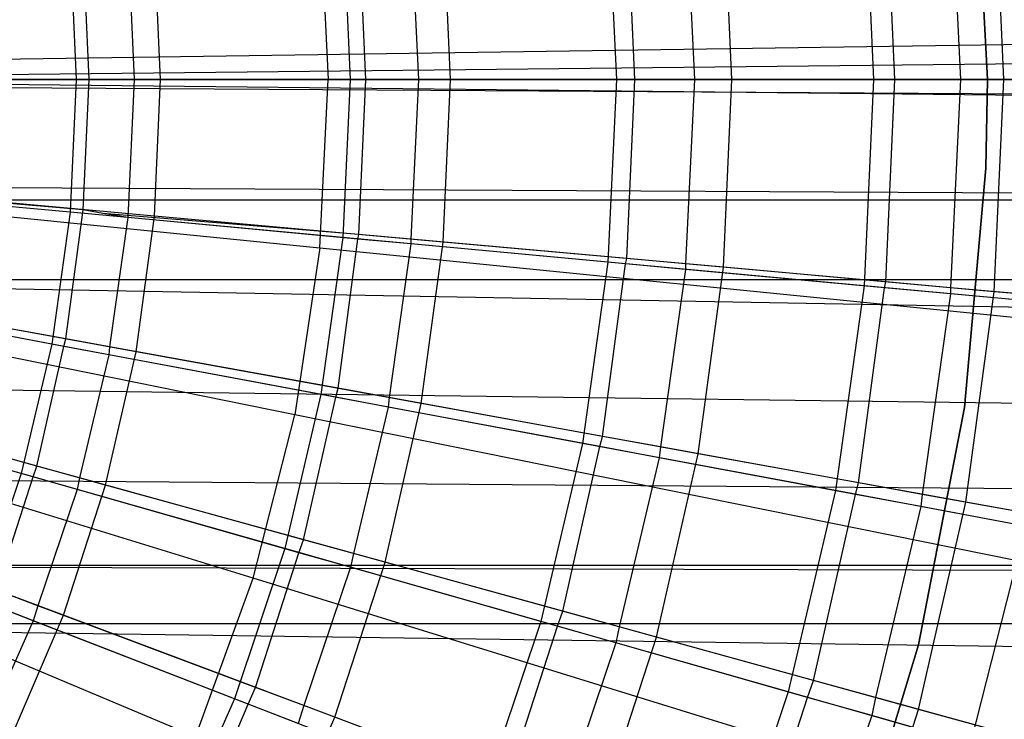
# Model space of a CAD drawing. Extents: x 0.1 to 25.1, y -5.4 to 12.3.
# Tile 71 of 107: x 13.508 to 14.136, y 0.17 to 0.616. Entities that reach past the tile are written whole.
import ezdxf

# ---------------------------------------------------------------- set-up
doc = ezdxf.new("R2010")
doc.units = 0
doc.header["$LTSCALE"] = 2.54
doc.layers.get('0').update_dxf_attribs({"color": 13, "linetype": 'CONTINUOUS'})

# ---------------------------------------------------------------- blocks, each defined once
blk = doc.blocks.new('GRUPUJ_1')
at = {"color": 0}
for p, q in [((25, 6.18084, 4.4548), (12.5, 5.99814, 4.425)), ((25, 6.18084, 4.4548), (12.5, 5.99814, 4.425)), ((13.99148, 6.1578, 6.825), (14, 5.99814, 6.825)), ((13.99148, 6.1578, 6.825), (14, 5.99814, 6.825)), ((14, 5.99814, 7.325), (13.99148, 6.1578, 7.325)), ((13.92122, 6.12983, 6.75816), (13.92731, 5.99814, 6.75816)), ((13.92122, 6.12983, 6.75816), (13.92731, 5.99814, 6.75816)), ((13.97629, 6.13099, 6.73316), (13.98271, 5.99814, 6.7327)), ((13.97629, 6.13099, 6.73316), (13.98271, 5.99814, 6.7327)), ((13.97629, 6.13099, 6.73316), (13.98271, 5.99814, 6.7327)), ((13.97629, 6.13099, 6.73316), (13.98271, 5.99814, 6.7327)), ((14.01039, 5.99814, 6.63295), (14.00431, 6.13353, 6.63295)), ((14.01039, 5.99814, 6.63295), (14.00431, 6.13353, 6.63295)), ((13.075, 5.99814, 5.575), (25, 6.12497, 5.56084)), ((13.075, 5.99814, 5.575), (25, 6.12497, 5.56084)), ((13.94087, 5.99814, 6.70828), (13.93507, 6.12729, 6.70828)), ((13.94087, 5.99814, 6.70828), (13.93507, 6.12729, 6.70828)), ((13.83695, 5.99814, 6.53938), (13.83156, 6.11798, 6.53938)), ((13.83695, 5.99814, 6.53938), (13.83156, 6.11798, 6.53938)), ((13.75784, 6.11469, 6.67025), (13.76323, 5.99814, 6.67025)), ((13.75784, 6.11469, 6.67025), (13.76323, 5.99814, 6.67025)), ((13.77497, 5.99814, 6.6203), (13.76984, 6.11242, 6.6203)), ((13.77497, 5.99814, 6.6203), (13.76984, 6.11242, 6.6203)), ((13.80731, 6.11579, 6.63969), (13.81298, 5.99814, 6.63925)), ((13.80731, 6.11579, 6.63969), (13.81298, 5.99814, 6.63925)), ((13.80731, 6.11579, 6.63969), (13.81298, 5.99814, 6.63925)), ((13.80731, 6.11579, 6.63969), (13.81298, 5.99814, 6.63925)), ((13.57414, 6.10562, 18.72709), (13.5795, 5.99814, 18.72709)), ((13.57414, 6.10562, 18.72709), (13.5795, 5.99814, 18.72709)), ((13.5888, 6.09903, 6.59311), (13.59347, 5.99814, 6.59311)), ((13.5888, 6.09903, 6.59311), (13.59347, 5.99814, 6.59311)), ((13.63218, 6.10003, 6.55763), (13.63708, 5.99814, 6.55722)), ((13.63218, 6.10003, 6.55763), (13.63708, 5.99814, 6.55722)), ((13.63218, 6.10003, 6.55763), (13.63708, 5.99814, 6.55722)), ((13.63218, 6.10003, 6.55763), (13.63708, 5.99814, 6.55722)), ((13.65742, 5.99814, 6.45726), (13.65276, 6.10189, 6.45726)), ((13.65742, 5.99814, 6.45726), (13.65276, 6.10189, 6.45726)), ((13.60344, 5.99814, 6.54313), (13.599, 6.09705, 6.54313)), ((13.60344, 5.99814, 6.54313), (13.599, 6.09705, 6.54313)), ((13.45168, 6.08632, 6.48702), (13.45575, 5.99814, 6.48702)), ((13.45168, 6.08632, 6.48702), (13.45575, 5.99814, 6.48702)), ((13.45168, 6.08632, 6.48702), (13.45575, 5.99814, 6.48702)), ((13.41481, 6.08291, 6.52714), (13.41873, 5.99814, 6.52714)), ((13.41481, 6.08291, 6.52714), (13.41873, 5.99814, 6.52714)), ((13.42697, 5.99814, 6.47714), (13.42324, 6.08123, 6.47714)), ((13.42697, 5.99814, 6.47714), (13.42324, 6.08123, 6.47714)), ((13.47256, 5.99814, 6.38702), (13.46864, 6.08532, 6.38702)), ((13.47256, 5.99814, 6.38702), (13.46864, 6.08532, 6.38702)), ((25, 5.92113, 4.43018), (12.5, 5.99814, 4.425)), ((25, 5.92113, 4.43018), (12.5, 5.99814, 4.425)), ((13.075, 5.99814, 5.575), (25, 5.8713, 5.56084)), ((13.075, 5.99814, 5.575), (25, 5.8713, 5.56084)), ((13.10443, 5.99814, 18.79448), (13.5795, 5.99814, 18.72709)), ((13.10443, 5.99814, 18.79448), (13.5795, 5.99814, 18.72709)), ((13.23973, 5.99814, 6.47267), (13.41873, 5.99814, 6.52714)), ((13.23973, 5.99814, 6.47267), (13.41873, 5.99814, 6.52714)), ((13.28314, 5.99814, 6.32902), (13.47256, 5.99814, 6.38702)), ((13.28314, 5.99814, 6.32902), (13.47256, 5.99814, 6.38702)), ((13.42697, 5.99814, 6.47714), (13.33957, 5.99814, 6.45079)), ((13.42697, 5.99814, 6.47714), (13.33957, 5.99814, 6.45079)), ((13.41873, 5.99814, 6.52714), (13.41481, 5.91337, 6.52714)), ((13.41873, 5.99814, 6.52714), (13.41481, 5.91337, 6.52714)), ((13.41873, 5.99814, 6.52714), (13.59347, 5.99814, 6.59311)), ((13.41873, 5.99814, 6.52714), (13.59347, 5.99814, 6.59311)), ((13.42324, 5.91504, 6.47714), (13.42697, 5.99814, 6.47714)), ((13.42324, 5.91504, 6.47714), (13.42697, 5.99814, 6.47714)), ((13.42324, 5.91504, 6.47714), (13.42697, 5.99814, 6.47714)), ((13.44151, 5.99814, 6.48258), (13.42697, 5.99814, 6.47714)), ((13.44151, 5.99814, 6.48258), (13.42697, 5.99814, 6.47714)), ((13.44151, 5.99814, 6.48258), (13.42697, 5.99814, 6.47714)), ((13.45575, 5.99814, 6.48702), (13.44151, 5.99814, 6.48258)), ((13.45575, 5.99814, 6.48702), (13.44151, 5.99814, 6.48258)), ((13.45575, 5.99814, 6.48702), (13.44151, 5.99814, 6.48258)), ((13.45575, 5.99814, 6.48702), (13.45168, 5.90995, 6.48702)), ((13.45575, 5.99814, 6.48702), (13.45168, 5.90995, 6.48702)), ((13.52275, 5.99814, 6.51296), (13.45575, 5.99814, 6.48702)), ((13.52275, 5.99814, 6.51296), (13.45575, 5.99814, 6.48702)), ((13.52275, 5.99814, 6.51296), (13.45575, 5.99814, 6.48702)), ((13.52275, 5.99814, 6.51296), (13.45575, 5.99814, 6.48702)), ((13.46864, 5.91096, 6.38702), (13.47256, 5.99814, 6.38702)), ((13.46864, 5.91096, 6.38702), (13.47256, 5.99814, 6.38702)), ((13.47256, 5.99814, 6.38702), (13.65742, 5.99814, 6.45726)), ((13.47256, 5.99814, 6.38702), (13.65742, 5.99814, 6.45726)), ((13.60344, 5.99814, 6.54313), (13.52275, 5.99814, 6.51296)), ((13.60344, 5.99814, 6.54313), (13.52275, 5.99814, 6.51296)), ((13.60344, 5.99814, 6.54313), (13.52275, 5.99814, 6.51296)), ((13.60344, 5.99814, 6.54313), (13.52275, 5.99814, 6.51296)), ((13.57414, 5.89065, 18.72709), (13.5795, 5.99814, 18.72709)), ((13.57414, 5.89065, 18.72709), (13.5795, 5.99814, 18.72709)), ((13.5795, 5.99814, 18.72709), (14.04964, 5.99814, 18.62143)), ((13.5795, 5.99814, 18.72709), (14.04964, 5.99814, 18.62143)), ((13.59347, 5.99814, 6.59311), (13.5888, 5.89724, 6.59311)), ((13.59347, 5.99814, 6.59311), (13.5888, 5.89724, 6.59311)), ((13.59347, 5.99814, 6.59311), (13.76323, 5.99814, 6.67025)), ((13.59347, 5.99814, 6.59311), (13.76323, 5.99814, 6.67025)), ((13.599, 5.89922, 6.54313), (13.60344, 5.99814, 6.54313)), ((13.599, 5.89922, 6.54313), (13.60344, 5.99814, 6.54313)), ((13.62043, 5.99814, 6.55077), (13.60344, 5.99814, 6.54313)), ((13.62043, 5.99814, 6.55077), (13.60344, 5.99814, 6.54313)), ((13.62043, 5.99814, 6.55077), (13.60344, 5.99814, 6.54313)), ((13.62043, 5.99814, 6.55077), (13.60344, 5.99814, 6.54313)), ((13.63708, 5.99814, 6.55722), (13.62043, 5.99814, 6.55077)), ((13.63708, 5.99814, 6.55722), (13.62043, 5.99814, 6.55077)), ((13.63708, 5.99814, 6.55722), (13.62043, 5.99814, 6.55077)), ((13.63708, 5.99814, 6.55722), (13.62043, 5.99814, 6.55077)), ((13.63708, 5.99814, 6.55722), (13.63218, 5.89625, 6.55763)), ((13.63708, 5.99814, 6.55722), (13.63218, 5.89625, 6.55763)), ((13.63708, 5.99814, 6.55722), (13.63218, 5.89625, 6.55763)), ((13.63708, 5.99814, 6.55722), (13.63218, 5.89625, 6.55763)), ((13.70056, 5.99814, 6.58683), (13.63708, 5.99814, 6.55722)), ((13.70056, 5.99814, 6.58683), (13.63708, 5.99814, 6.55722)), ((13.70056, 5.99814, 6.58683), (13.63708, 5.99814, 6.55722)), ((13.70056, 5.99814, 6.58683), (13.63708, 5.99814, 6.55722)), ((13.65276, 5.89439, 6.45726), (13.65742, 5.99814, 6.45726)), ((13.65276, 5.89439, 6.45726), (13.65742, 5.99814, 6.45726)), ((13.65742, 5.99814, 6.45726), (13.83695, 5.99814, 6.53938)), ((13.65742, 5.99814, 6.45726), (13.83695, 5.99814, 6.53938)), ((13.77497, 5.99814, 6.6203), (13.70056, 5.99814, 6.58683)), ((13.77497, 5.99814, 6.6203), (13.70056, 5.99814, 6.58683)), ((13.77497, 5.99814, 6.6203), (13.70056, 5.99814, 6.58683)), ((13.77497, 5.99814, 6.6203), (13.70056, 5.99814, 6.58683)), ((13.76323, 5.99814, 6.67025), (13.75784, 5.88158, 6.67025)), ((13.76323, 5.99814, 6.67025), (13.75784, 5.88158, 6.67025)), ((13.76323, 5.99814, 6.67025), (13.92731, 5.99814, 6.75816)), ((13.76323, 5.99814, 6.67025), (13.92731, 5.99814, 6.75816)), ((13.76984, 5.88385, 6.6203), (13.77497, 5.99814, 6.6203)), ((13.76984, 5.88385, 6.6203), (13.77497, 5.99814, 6.6203)), ((13.79413, 5.99814, 6.63046), (13.77497, 5.99814, 6.6203)), ((13.79413, 5.99814, 6.63046), (13.77497, 5.99814, 6.6203)), ((13.79413, 5.99814, 6.63046), (13.77497, 5.99814, 6.6203)), ((13.79413, 5.99814, 6.63046), (13.77497, 5.99814, 6.6203)), ((13.81298, 5.99814, 6.63925), (13.79413, 5.99814, 6.63046)), ((13.81298, 5.99814, 6.63925), (13.79413, 5.99814, 6.63046)), ((13.81298, 5.99814, 6.63925), (13.79413, 5.99814, 6.63046)), ((13.81298, 5.99814, 6.63925), (13.79413, 5.99814, 6.63046)), ((13.81298, 5.99814, 6.63925), (13.80731, 5.88049, 6.63969)), ((13.81298, 5.99814, 6.63925), (13.80731, 5.88049, 6.63969)), ((13.81298, 5.99814, 6.63925), (13.80731, 5.88049, 6.63969)), ((13.81298, 5.99814, 6.63925), (13.80731, 5.88049, 6.63969)), ((13.87248, 5.99814, 6.67201), (13.81298, 5.99814, 6.63925)), ((13.87248, 5.99814, 6.67201), (13.81298, 5.99814, 6.63925)), ((13.87248, 5.99814, 6.67201), (13.81298, 5.99814, 6.63925)), ((13.87248, 5.99814, 6.67201), (13.81298, 5.99814, 6.63925)), ((13.83156, 5.87829, 6.53938), (13.83695, 5.99814, 6.53938)), ((13.83156, 5.87829, 6.53938), (13.83695, 5.99814, 6.53938)), ((13.83695, 5.99814, 6.53938), (14.01039, 5.99814, 6.63295)), ((13.83695, 5.99814, 6.53938), (14.01039, 5.99814, 6.63295)), ((13.94087, 5.99814, 6.70828), (13.87248, 5.99814, 6.67201)), ((13.94087, 5.99814, 6.70828), (13.87248, 5.99814, 6.67201)), ((13.94087, 5.99814, 6.70828), (13.87248, 5.99814, 6.67201)), ((13.94087, 5.99814, 6.70828), (13.87248, 5.99814, 6.67201)), ((13.92731, 5.99814, 6.75816), (13.92122, 5.86644, 6.75816)), ((13.92731, 5.99814, 6.75816), (13.92122, 5.86644, 6.75816)), ((13.92731, 5.99814, 6.75816), (14.08505, 5.99814, 6.85643)), ((13.92731, 5.99814, 6.75816), (14.08505, 5.99814, 6.85643)), ((13.93507, 5.86898, 6.70828), (13.94087, 5.99814, 6.70828)), ((13.93507, 5.86898, 6.70828), (13.94087, 5.99814, 6.70828)), ((13.96195, 5.99814, 6.72127), (13.94087, 5.99814, 6.70828)), ((13.96195, 5.99814, 6.72127), (13.94087, 5.99814, 6.70828)), ((13.96195, 5.99814, 6.72127), (13.94087, 5.99814, 6.70828)), ((13.96195, 5.99814, 6.72127), (13.94087, 5.99814, 6.70828)), ((13.98271, 5.99814, 6.7327), (13.96195, 5.99814, 6.72127)), ((13.98271, 5.99814, 6.7327), (13.96195, 5.99814, 6.72127)), ((13.98271, 5.99814, 6.7327), (13.96195, 5.99814, 6.72127)), ((13.98271, 5.99814, 6.7327), (13.96195, 5.99814, 6.72127)), ((13.98271, 5.99814, 6.7327), (13.97629, 5.86528, 6.73316)), ((13.98271, 5.99814, 6.7327), (13.97629, 5.86528, 6.73316)), ((13.98271, 5.99814, 6.7327), (13.97629, 5.86528, 6.73316)), ((13.98271, 5.99814, 6.7327), (13.97629, 5.86528, 6.73316)), ((14.03786, 5.99814, 6.76805), (13.98271, 5.99814, 6.7327)), ((14.03786, 5.99814, 6.76805), (13.98271, 5.99814, 6.7327)), ((14.03786, 5.99814, 6.76805), (13.98271, 5.99814, 6.7327)), ((14.03786, 5.99814, 6.76805), (13.98271, 5.99814, 6.7327)), ((14, 5.99814, 6.825), (13.99893, 5.94151, 6.825)), ((13.99893, 5.94151, 7.325), (14, 5.99814, 7.325)), ((14, 5.99814, 6.825), (13.99893, 5.94151, 6.825)), ((14, 5.99814, 7.325), (14, 5.99814, 6.825)), ((14, 5.99814, 7.325), (14, 5.99814, 6.825)), ((14.00431, 5.86275, 6.63295), (14.01039, 5.99814, 6.63295)), ((14.00431, 5.86275, 6.63295), (14.01039, 5.99814, 6.63295)), ((14.01039, 5.99814, 6.63295), (14.17705, 5.99814, 6.73753)), ((14.01039, 5.99814, 6.63295), (14.17705, 5.99814, 6.73753)), ((13.98535, 5.78898, 7.325), (13.99893, 5.94151, 7.325)), ((13.99893, 5.94151, 6.825), (13.98535, 5.78898, 6.825)), ((13.99893, 5.94151, 6.825), (13.98535, 5.78898, 6.825)), ((13.99893, 5.94151, 7.325), (13.99893, 5.94151, 6.825)), ((13.99893, 5.94151, 7.325), (13.99893, 5.94151, 6.825)), ((13.10143, 5.93795, 18.79448), (13.57414, 5.89065, 18.72709)), ((13.10143, 5.93795, 18.79448), (13.57414, 5.89065, 18.72709)), ((13.07102, 5.9306, 5.571), (25, 5.8713, 5.56084)), ((13.07102, 5.9306, 5.571), (25, 5.8713, 5.56084)), ((13.41481, 5.91337, 6.52714), (13.23658, 5.92988, 6.47267)), ((13.41481, 5.91337, 6.52714), (13.23658, 5.92988, 6.47267)), ((13.46864, 5.91096, 6.38702), (13.27999, 5.92794, 6.32902)), ((13.46864, 5.91096, 6.38702), (13.27999, 5.92794, 6.32902)), ((13.42324, 5.91504, 6.47714), (13.28023, 5.92688, 6.43359)), ((13.42324, 5.91504, 6.47714), (13.28023, 5.92688, 6.43359)), ((13.42324, 5.91504, 6.47714), (13.28023, 5.92688, 6.43359)), ((25, 5.92113, 4.43018), (0, 5.92113, 4.43018)), ((25, 5.92113, 4.43018), (0, 5.92113, 4.43018)), ((13.41481, 5.91337, 6.52714), (13.40309, 5.82932, 6.52714)), ((13.41481, 5.91337, 6.52714), (13.40309, 5.82932, 6.52714)), ((13.41207, 5.83262, 6.47714), (13.42324, 5.91504, 6.47714)), ((13.41207, 5.83262, 6.47714), (13.42324, 5.91504, 6.47714)), ((13.5888, 5.89724, 6.59311), (13.41481, 5.91337, 6.52714)), ((13.5888, 5.89724, 6.59311), (13.41481, 5.91337, 6.52714)), ((13.43572, 5.91267, 6.48193), (13.42324, 5.91504, 6.47714)), ((13.43572, 5.91267, 6.48193), (13.42324, 5.91504, 6.47714)), ((13.43572, 5.91267, 6.48193), (13.42324, 5.91504, 6.47714)), ((13.43572, 5.91267, 6.48193), (13.42324, 5.91504, 6.47714)), ((13.45168, 5.90995, 6.48702), (13.43572, 5.91267, 6.48193)), ((13.599, 5.89922, 6.54313), (13.43572, 5.91267, 6.48193)), ((13.599, 5.89922, 6.54313), (13.43572, 5.91267, 6.48193)), ((13.45168, 5.90995, 6.48702), (13.43572, 5.91267, 6.48193)), ((13.45168, 5.90995, 6.48702), (13.44005, 5.82755, 6.48737)), ((13.45168, 5.90995, 6.48702), (13.44005, 5.82755, 6.48737)), ((13.59843, 5.89634, 6.54357), (13.45168, 5.90995, 6.48702)), ((13.59843, 5.89634, 6.54357), (13.45168, 5.90995, 6.48702)), ((13.45693, 5.82448, 6.38702), (13.46864, 5.91096, 6.38702)), ((13.45693, 5.82448, 6.38702), (13.46864, 5.91096, 6.38702)), ((13.65276, 5.89439, 6.45726), (13.46864, 5.91096, 6.38702)), ((13.65276, 5.89439, 6.45726), (13.46864, 5.91096, 6.38702)), ((13.5888, 5.89724, 6.59311), (13.57485, 5.79721, 6.59311)), ((13.5888, 5.89724, 6.59311), (13.57485, 5.79721, 6.59311)), ((13.75784, 5.88158, 6.67025), (13.5888, 5.89724, 6.59311)), ((13.75784, 5.88158, 6.67025), (13.5888, 5.89724, 6.59311)), ((13.59843, 5.89634, 6.54357), (13.599, 5.89922, 6.54313)), ((13.59843, 5.89634, 6.54357), (13.599, 5.89922, 6.54313)), ((13.63218, 5.89625, 6.55763), (13.599, 5.89922, 6.54313)), ((13.63218, 5.89625, 6.55763), (13.599, 5.89922, 6.54313)), ((13.58571, 5.80111, 6.54313), (13.59843, 5.89634, 6.54357)), ((13.58571, 5.80111, 6.54313), (13.59843, 5.89634, 6.54357)), ((13.63223, 5.89322, 6.55722), (13.59843, 5.89634, 6.54357)), ((13.63223, 5.89322, 6.55722), (13.59843, 5.89634, 6.54357)), ((13.63223, 5.89322, 6.55722), (13.61838, 5.79519, 6.55761)), ((13.63223, 5.89322, 6.55722), (13.61838, 5.79519, 6.55761)), ((13.63218, 5.89625, 6.55763), (13.63223, 5.89322, 6.55722)), ((13.63218, 5.89625, 6.55763), (13.63223, 5.89322, 6.55722)), ((13.76984, 5.88385, 6.6203), (13.63218, 5.89625, 6.55763)), ((13.76984, 5.88385, 6.6203), (13.63218, 5.89625, 6.55763)), ((13.76916, 5.88052, 6.62078), (13.63223, 5.89322, 6.55722)), ((13.76916, 5.88052, 6.62078), (13.63223, 5.89322, 6.55722)), ((13.63882, 5.79147, 6.45726), (13.65276, 5.89439, 6.45726)), ((13.63882, 5.79147, 6.45726), (13.65276, 5.89439, 6.45726)), ((13.83156, 5.87829, 6.53938), (13.65276, 5.89439, 6.45726)), ((13.83156, 5.87829, 6.53938), (13.65276, 5.89439, 6.45726)), ((13.57414, 5.89065, 18.72709), (13.55809, 5.78424, 18.72709)), ((13.57414, 5.89065, 18.72709), (13.55809, 5.78424, 18.72709)), ((13.57414, 5.89065, 18.72709), (14.04194, 5.84384, 18.62143)), ((13.57414, 5.89065, 18.72709), (14.04194, 5.84384, 18.62143)), ((13.55809, 5.78424, 18.72709), (13.09245, 5.87837, 18.79448)), ((13.55809, 5.78424, 18.72709), (13.09245, 5.87837, 18.79448)), ((13.75784, 5.88158, 6.67025), (13.74172, 5.76602, 6.67025)), ((13.75784, 5.88158, 6.67025), (13.74172, 5.76602, 6.67025)), ((13.75448, 5.77048, 6.6203), (13.76916, 5.88052, 6.62078)), ((13.75448, 5.77048, 6.6203), (13.76916, 5.88052, 6.62078)), ((13.92122, 5.86644, 6.75816), (13.75784, 5.88158, 6.67025)), ((13.92122, 5.86644, 6.75816), (13.75784, 5.88158, 6.67025)), ((13.76916, 5.88052, 6.62078), (13.76984, 5.88385, 6.6203)), ((13.76916, 5.88052, 6.62078), (13.76984, 5.88385, 6.6203)), ((13.80738, 5.87699, 6.63925), (13.76916, 5.88052, 6.62078)), ((13.80738, 5.87699, 6.63925), (13.76916, 5.88052, 6.62078)), ((13.80731, 5.88049, 6.63969), (13.76984, 5.88385, 6.6203)), ((13.80731, 5.88049, 6.63969), (13.76984, 5.88385, 6.6203)), ((13.80731, 5.88049, 6.63969), (13.80738, 5.87699, 6.63925)), ((13.80731, 5.88049, 6.63969), (13.80738, 5.87699, 6.63925)), ((13.93507, 5.86898, 6.70828), (13.80731, 5.88049, 6.63969)), ((13.93507, 5.86898, 6.70828), (13.80731, 5.88049, 6.63969)), ((13.81546, 5.75942, 6.53938), (13.83156, 5.87829, 6.53938)), ((13.81546, 5.75942, 6.53938), (13.83156, 5.87829, 6.53938)), ((14.00431, 5.86275, 6.63295), (13.83156, 5.87829, 6.53938)), ((14.00431, 5.86275, 6.63295), (13.83156, 5.87829, 6.53938)), ((13.80738, 5.87699, 6.63925), (13.79137, 5.76379, 6.63966)), ((13.80738, 5.87699, 6.63925), (13.79137, 5.76379, 6.63966)), ((13.93428, 5.86522, 6.70877), (13.80738, 5.87699, 6.63925)), ((13.93428, 5.86522, 6.70877), (13.80738, 5.87699, 6.63925)), ((13.06065, 5.8705, 5.56065), (25, 5.8713, 5.56084)), ((13.06065, 5.8705, 5.56065), (25, 5.8713, 5.56084)), ((13.06065, 5.8705, 5.56065), (25, 5.65227, 5.45935)), ((13.06065, 5.8705, 5.56065), (25, 5.65227, 5.45935)), ((13.92122, 5.86644, 6.75816), (13.903, 5.73587, 6.75816)), ((13.92122, 5.86644, 6.75816), (13.903, 5.73587, 6.75816)), ((14.07828, 5.85189, 6.85643), (13.92122, 5.86644, 6.75816)), ((14.07828, 5.85189, 6.85643), (13.92122, 5.86644, 6.75816)), ((13.93428, 5.86522, 6.70877), (13.93507, 5.86898, 6.70828)), ((13.93428, 5.86522, 6.70877), (13.93507, 5.86898, 6.70828)), ((13.97629, 5.86528, 6.73316), (13.93507, 5.86898, 6.70828)), ((13.97629, 5.86528, 6.73316), (13.93507, 5.86898, 6.70828)), ((13.40309, 5.82932, 6.52714), (13.22714, 5.86221, 6.47267)), ((13.40309, 5.82932, 6.52714), (13.22714, 5.86221, 6.47267)), ((13.41207, 5.83262, 6.47714), (13.25716, 5.86074, 6.42934)), ((13.41207, 5.83262, 6.47714), (13.25716, 5.86074, 6.42934)), ((13.91771, 5.74086, 6.70828), (13.93428, 5.86522, 6.70877)), ((13.91771, 5.74086, 6.70828), (13.93428, 5.86522, 6.70877)), ((13.97639, 5.86133, 6.7327), (13.93428, 5.86522, 6.70877)), ((13.97639, 5.86133, 6.7327), (13.93428, 5.86522, 6.70877)), ((13.97639, 5.86133, 6.7327), (13.9583, 5.7335, 6.73312)), ((13.97639, 5.86133, 6.7327), (13.9583, 5.7335, 6.73312)), ((13.97629, 5.86528, 6.73316), (13.97639, 5.86133, 6.7327)), ((13.97629, 5.86528, 6.73316), (13.97639, 5.86133, 6.7327)), ((14.09403, 5.85467, 6.80664), (13.97629, 5.86528, 6.73316)), ((14.09403, 5.85467, 6.80664), (13.97629, 5.86528, 6.73316)), ((14.09314, 5.8505, 6.80714), (13.97639, 5.86133, 6.7327)), ((14.09314, 5.8505, 6.80714), (13.97639, 5.86133, 6.7327)), ((13.98612, 5.72844, 6.63295), (14.00431, 5.86275, 6.63295)), ((13.98612, 5.72844, 6.63295), (14.00431, 5.86275, 6.63295)), ((14.1703, 5.84781, 6.73753), (14.00431, 5.86275, 6.63295)), ((14.1703, 5.84781, 6.73753), (14.00431, 5.86275, 6.63295)), ((13.41087, 5.82786, 6.47752), (13.25669, 5.85669, 6.42904)), ((13.41087, 5.82786, 6.47752), (13.25669, 5.85669, 6.42904)), ((13.45693, 5.82448, 6.38702), (13.27055, 5.8583, 6.32902)), ((13.45693, 5.82448, 6.38702), (13.27055, 5.8583, 6.32902)), ((13.40309, 5.82932, 6.52714), (13.38366, 5.74671, 6.52714)), ((13.40309, 5.82932, 6.52714), (13.38366, 5.74671, 6.52714)), ((13.57485, 5.79721, 6.59311), (13.40309, 5.82932, 6.52714)), ((13.57485, 5.79721, 6.59311), (13.40309, 5.82932, 6.52714)), ((13.41087, 5.82786, 6.47752), (13.41207, 5.83262, 6.47714)), ((13.41087, 5.82786, 6.47752), (13.41207, 5.83262, 6.47714)), ((13.44005, 5.82755, 6.48737), (13.41207, 5.83262, 6.47714)), ((13.44005, 5.82755, 6.48737), (13.41207, 5.83262, 6.47714)), ((13.39357, 5.75153, 6.47714), (13.41087, 5.82786, 6.47752)), ((13.39357, 5.75153, 6.47714), (13.41087, 5.82786, 6.47752)), ((13.43948, 5.82252, 6.48702), (13.41087, 5.82786, 6.47752)), ((13.43948, 5.82252, 6.48702), (13.41087, 5.82786, 6.47752)), ((13.43948, 5.82252, 6.48702), (13.42088, 5.74399, 6.48736)), ((13.43948, 5.82252, 6.48702), (13.42088, 5.74399, 6.48736)), ((13.43751, 5.7394, 6.38702), (13.45693, 5.82448, 6.38702)), ((13.43751, 5.7394, 6.38702), (13.45693, 5.82448, 6.38702)), ((13.44005, 5.82755, 6.48737), (13.43948, 5.82252, 6.48702)), ((13.44005, 5.82755, 6.48737), (13.43948, 5.82252, 6.48702)), ((13.58425, 5.79545, 6.54355), (13.43948, 5.82252, 6.48702)), ((13.58425, 5.79545, 6.54355), (13.43948, 5.82252, 6.48702)), ((13.58571, 5.80111, 6.54313), (13.44005, 5.82755, 6.48737)), ((13.58571, 5.80111, 6.54313), (13.44005, 5.82755, 6.48737)), ((13.63882, 5.79147, 6.45726), (13.45693, 5.82448, 6.38702)), ((13.63882, 5.79147, 6.45726), (13.45693, 5.82448, 6.38702)), ((13.53154, 5.67995, 18.72709), (13.07758, 5.81998, 18.79448)), ((13.53154, 5.67995, 18.72709), (13.07758, 5.81998, 18.79448)), ((13.04131, 5.80422, 5.5413), (25, 5.65227, 5.45935)), ((13.04131, 5.80422, 5.5413), (25, 5.65227, 5.45935)), ((13.57485, 5.79721, 6.59311), (13.55173, 5.69889, 6.59311)), ((13.57485, 5.79721, 6.59311), (13.55173, 5.69889, 6.59311)), ((13.74172, 5.76602, 6.67025), (13.57485, 5.79721, 6.59311)), ((13.74172, 5.76602, 6.67025), (13.57485, 5.79721, 6.59311)), ((13.58425, 5.79545, 6.54355), (13.58571, 5.80111, 6.54313)), ((13.58425, 5.79545, 6.54355), (13.58571, 5.80111, 6.54313)), ((13.61838, 5.79519, 6.55761), (13.58571, 5.80111, 6.54313)), ((13.61838, 5.79519, 6.55761), (13.58571, 5.80111, 6.54313)), ((13.38366, 5.74671, 6.52714), (13.21149, 5.7957, 6.47267)), ((13.38366, 5.74671, 6.52714), (13.21149, 5.7957, 6.47267)), ((13.39357, 5.75153, 6.47714), (13.24172, 5.79344, 6.42933)), ((13.39357, 5.75153, 6.47714), (13.24172, 5.79344, 6.42933)), ((13.56368, 5.70458, 6.54313), (13.58425, 5.79545, 6.54355)), ((13.56368, 5.70458, 6.54313), (13.58425, 5.79545, 6.54355)), ((13.61772, 5.7892, 6.55722), (13.58425, 5.79545, 6.54355)), ((13.61772, 5.7892, 6.55722), (13.58425, 5.79545, 6.54355)), ((13.61571, 5.69022, 6.45726), (13.63882, 5.79147, 6.45726)), ((13.61571, 5.69022, 6.45726), (13.63882, 5.79147, 6.45726)), ((13.61838, 5.79519, 6.55761), (13.61772, 5.7892, 6.55722)), ((13.61838, 5.79519, 6.55761), (13.61772, 5.7892, 6.55722)), ((13.75448, 5.77048, 6.6203), (13.61838, 5.79519, 6.55761)), ((13.75448, 5.77048, 6.6203), (13.61838, 5.79519, 6.55761)), ((13.81546, 5.75942, 6.53938), (13.63882, 5.79147, 6.45726)), ((13.81546, 5.75942, 6.53938), (13.63882, 5.79147, 6.45726)), ((13.39118, 5.74457, 6.47751), (13.24041, 5.78747, 6.42904)), ((13.39118, 5.74457, 6.47751), (13.24041, 5.78747, 6.42904)), ((13.43751, 5.7394, 6.38702), (13.25492, 5.78979, 6.32902)), ((13.43751, 5.7394, 6.38702), (13.25492, 5.78979, 6.32902)), ((13.53154, 5.67995, 18.72709), (13.55809, 5.78424, 18.72709)), ((13.53154, 5.67995, 18.72709), (13.55809, 5.78424, 18.72709)), ((14.01891, 5.69108, 18.62143), (13.55809, 5.78424, 18.72709)), ((14.01891, 5.69108, 18.62143), (13.55809, 5.78424, 18.72709)), ((13.61772, 5.7892, 6.55722), (13.59558, 5.69578, 6.55758)), ((13.61772, 5.7892, 6.55722), (13.59558, 5.69578, 6.55758)), ((13.75277, 5.76394, 6.62075), (13.61772, 5.7892, 6.55722)), ((13.75277, 5.76394, 6.62075), (13.61772, 5.7892, 6.55722)), ((13.98535, 5.78898, 6.825), (13.95602, 5.63758, 6.825)), ((13.95602, 5.63758, 7.325), (13.98535, 5.78898, 7.325)), ((13.98535, 5.78898, 6.825), (13.95602, 5.63758, 6.825)), ((13.98535, 5.78898, 7.325), (13.98535, 5.78898, 6.825)), ((13.98535, 5.78898, 7.325), (13.98535, 5.78898, 6.825)), ((13.74172, 5.76602, 6.67025), (13.715, 5.65244, 6.67025)), ((13.74172, 5.76602, 6.67025), (13.715, 5.65244, 6.67025)), ((13.903, 5.73587, 6.75816), (13.74172, 5.76602, 6.67025)), ((13.903, 5.73587, 6.75816), (13.74172, 5.76602, 6.67025)), ((13.75277, 5.76394, 6.62075), (13.75448, 5.77048, 6.6203)), ((13.75277, 5.76394, 6.62075), (13.75448, 5.77048, 6.6203)), ((13.79137, 5.76379, 6.63966), (13.75448, 5.77048, 6.6203)), ((13.79137, 5.76379, 6.63966), (13.75448, 5.77048, 6.6203)), ((13.49473, 5.57882, 18.72709), (13.05697, 5.76335, 18.79448)), ((13.49473, 5.57882, 18.72709), (13.05697, 5.76335, 18.79448)), ((13.72902, 5.65895, 6.6203), (13.75277, 5.76394, 6.62075)), ((13.72902, 5.65895, 6.6203), (13.75277, 5.76394, 6.62075)), ((13.79063, 5.75688, 6.63925), (13.75277, 5.76394, 6.62075)), ((13.79063, 5.75688, 6.63925), (13.75277, 5.76394, 6.62075)), ((13.78877, 5.64246, 6.53938), (13.81546, 5.75942, 6.53938)), ((13.78877, 5.64246, 6.53938), (13.81546, 5.75942, 6.53938)), ((13.79137, 5.76379, 6.63966), (13.79063, 5.75688, 6.63925)), ((13.79137, 5.76379, 6.63966), (13.79063, 5.75688, 6.63925)), ((13.91771, 5.74086, 6.70828), (13.79137, 5.76379, 6.63966)), ((13.91771, 5.74086, 6.70828), (13.79137, 5.76379, 6.63966)), ((13.98612, 5.72844, 6.63295), (13.81546, 5.75942, 6.53938)), ((13.98612, 5.72844, 6.63295), (13.81546, 5.75942, 6.53938)), ((13.79063, 5.75688, 6.63925), (13.76505, 5.64901, 6.63963)), ((13.79063, 5.75688, 6.63925), (13.76505, 5.64901, 6.63963)), ((13.91576, 5.73347, 6.70874), (13.79063, 5.75688, 6.63925)), ((13.91576, 5.73347, 6.70874), (13.79063, 5.75688, 6.63925)), ((13.38366, 5.74671, 6.52714), (13.35669, 5.66625, 6.52714)), ((13.38366, 5.74671, 6.52714), (13.35669, 5.66625, 6.52714)), ((13.55173, 5.69889, 6.59311), (13.38366, 5.74671, 6.52714)), ((13.55173, 5.69889, 6.59311), (13.38366, 5.74671, 6.52714)), ((13.39118, 5.74457, 6.47751), (13.39357, 5.75153, 6.47714)), ((13.39118, 5.74457, 6.47751), (13.39357, 5.75153, 6.47714)), ((13.42088, 5.74399, 6.48736), (13.39357, 5.75153, 6.47714)), ((13.42088, 5.74399, 6.48736), (13.39357, 5.75153, 6.47714)), ((25, 5.65227, 5.45935), (13.01623, 5.74489, 5.51623)), ((25, 5.65227, 5.45935), (13.01623, 5.74489, 5.51623)), ((13.36786, 5.67242, 6.47714), (13.39118, 5.74457, 6.47751)), ((13.36786, 5.67242, 6.47714), (13.39118, 5.74457, 6.47751)), ((13.41927, 5.73658, 6.48702), (13.39118, 5.74457, 6.47751)), ((13.41927, 5.73658, 6.48702), (13.39118, 5.74457, 6.47751)), ((13.42088, 5.74399, 6.48736), (13.41927, 5.73658, 6.48702)), ((13.42088, 5.74399, 6.48736), (13.41927, 5.73658, 6.48702)), ((13.56368, 5.70458, 6.54313), (13.42088, 5.74399, 6.48736)), ((13.56368, 5.70458, 6.54313), (13.42088, 5.74399, 6.48736)), ((13.91576, 5.73347, 6.70874), (13.91771, 5.74086, 6.70828)), ((13.91576, 5.73347, 6.70874), (13.91771, 5.74086, 6.70828)), ((13.9583, 5.7335, 6.73312), (13.91771, 5.74086, 6.70828)), ((13.9583, 5.7335, 6.73312), (13.91771, 5.74086, 6.70828)), ((13.41927, 5.73658, 6.48702), (13.39431, 5.6625, 6.48734)), ((13.41927, 5.73658, 6.48702), (13.39431, 5.6625, 6.48734)), ((13.41054, 5.6564, 6.38702), (13.43751, 5.7394, 6.38702)), ((13.41054, 5.6564, 6.38702), (13.43751, 5.7394, 6.38702)), ((13.56082, 5.6963, 6.54353), (13.41927, 5.73658, 6.48702)), ((13.56082, 5.6963, 6.54353), (13.41927, 5.73658, 6.48702)), ((13.61571, 5.69022, 6.45726), (13.43751, 5.7394, 6.38702)), ((13.61571, 5.69022, 6.45726), (13.43751, 5.7394, 6.38702)), ((13.903, 5.73587, 6.75816), (13.87282, 5.60753, 6.75816)), ((13.903, 5.73587, 6.75816), (13.87282, 5.60753, 6.75816)), ((14.05806, 5.70688, 6.85643), (13.903, 5.73587, 6.75816)), ((14.05806, 5.70688, 6.85643), (13.903, 5.73587, 6.75816)), ((13.88894, 5.61481, 6.70828), (13.91576, 5.73347, 6.70874)), ((13.88894, 5.61481, 6.70828), (13.91576, 5.73347, 6.70874)), ((13.95747, 5.72569, 6.7327), (13.91576, 5.73347, 6.70874)), ((13.95747, 5.72569, 6.7327), (13.91576, 5.73347, 6.70874)), ((13.95596, 5.59632, 6.63295), (13.98612, 5.72844, 6.63295)), ((13.95596, 5.59632, 6.63295), (13.98612, 5.72844, 6.63295)), ((13.9583, 5.7335, 6.73312), (13.95747, 5.72569, 6.7327)), ((13.9583, 5.7335, 6.73312), (13.95747, 5.72569, 6.7327)), ((14.07475, 5.71236, 6.80664), (13.9583, 5.7335, 6.73312)), ((14.07475, 5.71236, 6.80664), (13.9583, 5.7335, 6.73312)), ((14.1501, 5.69869, 6.73753), (13.98612, 5.72844, 6.63295)), ((14.1501, 5.69869, 6.73753), (13.98612, 5.72844, 6.63295)), ((13.41054, 5.6564, 6.38702), (13.2332, 5.72296, 6.32902)), ((13.41054, 5.6564, 6.38702), (13.2332, 5.72296, 6.32902)), ((13.95747, 5.72569, 6.7327), (13.92858, 5.60388, 6.73308)), ((13.95747, 5.72569, 6.7327), (13.92858, 5.60388, 6.73308)), ((14.07257, 5.70416, 6.8071), (13.95747, 5.72569, 6.7327)), ((14.07257, 5.70416, 6.8071), (13.95747, 5.72569, 6.7327)), ((13.56082, 5.6963, 6.54353), (13.56368, 5.70458, 6.54313)), ((13.56082, 5.6963, 6.54353), (13.56368, 5.70458, 6.54313)), ((13.59558, 5.69578, 6.55758), (13.56368, 5.70458, 6.54313)), ((13.59558, 5.69578, 6.55758), (13.56368, 5.70458, 6.54313)), ((13.55173, 5.69889, 6.59311), (13.51963, 5.60313, 6.59311)), ((13.55173, 5.69889, 6.59311), (13.51963, 5.60313, 6.59311)), ((13.53308, 5.61041, 6.54313), (13.56082, 5.6963, 6.54353)), ((13.53308, 5.61041, 6.54313), (13.56082, 5.6963, 6.54353)), ((13.715, 5.65244, 6.67025), (13.55173, 5.69889, 6.59311)), ((13.715, 5.65244, 6.67025), (13.55173, 5.69889, 6.59311)), ((13.59367, 5.68696, 6.55722), (13.56082, 5.6963, 6.54353)), ((13.59367, 5.68696, 6.55722), (13.56082, 5.6963, 6.54353)), ((13.58362, 5.59145, 6.45726), (13.61571, 5.69022, 6.45726)), ((13.58362, 5.59145, 6.45726), (13.61571, 5.69022, 6.45726)), ((13.59558, 5.69578, 6.55758), (13.59367, 5.68696, 6.55722)), ((13.59558, 5.69578, 6.55758), (13.59367, 5.68696, 6.55722)), ((13.72902, 5.65895, 6.6203), (13.59558, 5.69578, 6.55758)), ((13.72902, 5.65895, 6.6203), (13.59558, 5.69578, 6.55758)), ((13.78877, 5.64246, 6.53938), (13.61571, 5.69022, 6.45726)), ((13.78877, 5.64246, 6.53938), (13.61571, 5.69022, 6.45726)), ((13.98079, 5.54137, 18.62143), (14.01891, 5.69108, 18.62143)), ((13.98079, 5.54137, 18.62143), (14.01891, 5.69108, 18.62143)), ((25, 5.68822, 4.51567), (0, 5.68822, 4.51567)), ((25, 5.68822, 4.51567), (0, 5.68822, 4.51567)), ((12.9843, 5.68817, 5.48429), (25, 5.65227, 5.45935)), ((12.9843, 5.68817, 5.48429), (25, 5.65227, 5.45935)), ((13.59367, 5.68696, 6.55722), (13.56397, 5.59883, 6.55756)), ((13.59367, 5.68696, 6.55722), (13.56397, 5.59883, 6.55756)), ((13.72571, 5.64938, 6.62073), (13.59367, 5.68696, 6.55722)), ((13.72571, 5.64938, 6.62073), (13.59367, 5.68696, 6.55722)), ((13.49473, 5.57882, 18.72709), (13.53154, 5.67995, 18.72709)), ((13.49473, 5.57882, 18.72709), (13.53154, 5.67995, 18.72709)), ((13.98079, 5.54137, 18.62143), (13.53154, 5.67995, 18.72709)), ((13.98079, 5.54137, 18.62143), (13.53154, 5.67995, 18.72709)), ((13.39431, 5.6625, 6.48734), (13.36786, 5.67242, 6.47714)), ((13.39431, 5.6625, 6.48734), (13.36786, 5.67242, 6.47714)), ((13.51963, 5.60313, 6.59311), (13.35669, 5.66625, 6.52714)), ((13.51963, 5.60313, 6.59311), (13.35669, 5.66625, 6.52714)), ((13.39121, 5.65288, 6.48702), (13.36391, 5.66345, 6.4775)), ((13.39121, 5.65288, 6.48702), (13.36391, 5.66345, 6.4775)), ((13.39431, 5.6625, 6.48734), (13.39121, 5.65288, 6.48702)), ((13.39431, 5.6625, 6.48734), (13.39121, 5.65288, 6.48702)), ((13.53308, 5.61041, 6.54313), (13.39431, 5.6625, 6.48734)), ((13.53308, 5.61041, 6.54313), (13.39431, 5.6625, 6.48734)), ((13.72571, 5.64938, 6.62073), (13.72902, 5.65895, 6.6203)), ((13.72571, 5.64938, 6.62073), (13.72902, 5.65895, 6.6203)), ((13.76505, 5.64901, 6.63963), (13.72902, 5.65895, 6.6203)), ((13.76505, 5.64901, 6.63963), (13.72902, 5.65895, 6.6203)), ((12.95848, 5.65112, 5.45848), (25, 5.65227, 5.45935)), ((12.95848, 5.65112, 5.45848), (25, 5.65227, 5.45935)), ((13.39121, 5.65288, 6.48702), (13.36055, 5.58372, 6.48733)), ((13.39121, 5.65288, 6.48702), (13.36055, 5.58372, 6.48733)), ((13.37625, 5.57616, 6.38702), (13.41054, 5.6564, 6.38702)), ((13.37625, 5.57616, 6.38702), (13.41054, 5.6564, 6.38702)), ((13.52836, 5.59974, 6.54352), (13.39121, 5.65288, 6.48702)), ((13.52836, 5.59974, 6.54352), (13.39121, 5.65288, 6.48702)), ((13.58362, 5.59145, 6.45726), (13.41054, 5.6564, 6.38702)), ((13.58362, 5.59145, 6.45726), (13.41054, 5.6564, 6.38702)), ((13.715, 5.65244, 6.67025), (13.67792, 5.54181, 6.67025)), ((13.715, 5.65244, 6.67025), (13.67792, 5.54181, 6.67025)), ((13.87282, 5.60753, 6.75816), (13.715, 5.65244, 6.67025)), ((13.87282, 5.60753, 6.75816), (13.715, 5.65244, 6.67025)), ((12.95848, 5.65112, 5.45848), (25, 5.48633, 5.26206)), ((12.95848, 5.65112, 5.45848), (25, 5.48633, 5.26206)), ((13.69367, 5.55014, 6.6203), (13.72571, 5.64938, 6.62073)), ((13.69367, 5.55014, 6.6203), (13.72571, 5.64938, 6.62073)), ((13.76286, 5.63882, 6.63925), (13.72571, 5.64938, 6.62073)), ((13.76286, 5.63882, 6.63925), (13.72571, 5.64938, 6.62073)), ((13.76505, 5.64901, 6.63963), (13.76286, 5.63882, 6.63925)), ((13.76505, 5.64901, 6.63963), (13.76286, 5.63882, 6.63925)), ((13.88894, 5.61481, 6.70828), (13.76505, 5.64901, 6.63963)), ((13.88894, 5.61481, 6.70828), (13.76505, 5.64901, 6.63963)), ((13.7517, 5.52837, 6.53938), (13.78877, 5.64246, 6.53938)), ((13.7517, 5.52837, 6.53938), (13.78877, 5.64246, 6.53938)), ((13.95596, 5.59632, 6.63295), (13.78877, 5.64246, 6.53938)), ((13.95596, 5.59632, 6.63295), (13.78877, 5.64246, 6.53938)), ((13.76286, 5.63882, 6.63925), (13.72856, 5.53706, 6.63961)), ((13.76286, 5.63882, 6.63925), (13.72856, 5.53706, 6.63961)), ((13.88518, 5.60401, 6.70871), (13.76286, 5.63882, 6.63925)), ((13.88518, 5.60401, 6.70871), (13.76286, 5.63882, 6.63925)), ((13.95602, 5.63758, 6.825), (13.91095, 5.489, 6.825)), ((13.91095, 5.489, 7.325), (13.95602, 5.63758, 7.325)), ((13.95602, 5.63758, 6.825), (13.91095, 5.489, 6.825)), ((13.95602, 5.63758, 7.325), (13.95602, 5.63758, 6.825)), ((13.95602, 5.63758, 7.325), (13.95602, 5.63758, 6.825)), ((13.88518, 5.60401, 6.70871), (13.88894, 5.61481, 6.70828)), ((13.88518, 5.60401, 6.70871), (13.88894, 5.61481, 6.70828)), ((13.92858, 5.60388, 6.73308), (13.88894, 5.61481, 6.70828)), ((13.92858, 5.60388, 6.73308), (13.88894, 5.61481, 6.70828)), ((13.52836, 5.59974, 6.54352), (13.53308, 5.61041, 6.54313)), ((13.52836, 5.59974, 6.54352), (13.53308, 5.61041, 6.54313)), ((13.56397, 5.59883, 6.55756), (13.53308, 5.61041, 6.54313)), ((13.56397, 5.59883, 6.55756), (13.53308, 5.61041, 6.54313)), ((13.51963, 5.60313, 6.59311), (13.47883, 5.51073, 6.59311)), ((13.51963, 5.60313, 6.59311), (13.47883, 5.51073, 6.59311)), ((13.67792, 5.54181, 6.67025), (13.51963, 5.60313, 6.59311)), ((13.67792, 5.54181, 6.67025), (13.51963, 5.60313, 6.59311)), ((13.87282, 5.60753, 6.75816), (13.83092, 5.48253, 6.75816)), ((13.87282, 5.60753, 6.75816), (13.83092, 5.48253, 6.75816)), ((13.84899, 5.49185, 6.70828), (13.88518, 5.60401, 6.70871)), ((13.84899, 5.49185, 6.70828), (13.88518, 5.60401, 6.70871)), ((14.02454, 5.56437, 6.85643), (13.87282, 5.60753, 6.75816)), ((14.02454, 5.56437, 6.85643), (13.87282, 5.60753, 6.75816)), ((13.92611, 5.59237, 6.7327), (13.88518, 5.60401, 6.70871)), ((13.92611, 5.59237, 6.7327), (13.88518, 5.60401, 6.70871)), ((13.92858, 5.60388, 6.73308), (13.92611, 5.59237, 6.7327)), ((13.92858, 5.60388, 6.73308), (13.92611, 5.59237, 6.7327)), ((14.0428, 5.57235, 6.80664), (13.92858, 5.60388, 6.73308)), ((14.0428, 5.57235, 6.80664), (13.92858, 5.60388, 6.73308)), ((13.49417, 5.51937, 6.54313), (13.52836, 5.59974, 6.54352)), ((13.49417, 5.51937, 6.54313), (13.52836, 5.59974, 6.54352)), ((13.56029, 5.58738, 6.55722), (13.52836, 5.59974, 6.54352)), ((13.56029, 5.58738, 6.55722), (13.52836, 5.59974, 6.54352)), ((13.56397, 5.59883, 6.55756), (13.56029, 5.58738, 6.55722)), ((13.56397, 5.59883, 6.55756), (13.56029, 5.58738, 6.55722)), ((13.69367, 5.55014, 6.6203), (13.56397, 5.59883, 6.55756)), ((13.69367, 5.55014, 6.6203), (13.56397, 5.59883, 6.55756)), ((13.91408, 5.46742, 6.63295), (13.95596, 5.59632, 6.63295)), ((13.91408, 5.46742, 6.63295), (13.95596, 5.59632, 6.63295)), ((14.11662, 5.55198, 6.73753), (13.95596, 5.59632, 6.63295)), ((14.11662, 5.55198, 6.73753), (13.95596, 5.59632, 6.63295)), ((13.5428, 5.49595, 6.45726), (13.58362, 5.59145, 6.45726)), ((13.5428, 5.49595, 6.45726), (13.58362, 5.59145, 6.45726)), ((13.7517, 5.52837, 6.53938), (13.58362, 5.59145, 6.45726)), ((13.7517, 5.52837, 6.53938), (13.58362, 5.59145, 6.45726)), ((13.92611, 5.59237, 6.7327), (13.88737, 5.47746, 6.73305)), ((13.92611, 5.59237, 6.7327), (13.88737, 5.47746, 6.73305)), ((14.03861, 5.56035, 6.80707), (13.92611, 5.59237, 6.7327)), ((14.03861, 5.56035, 6.80707), (13.92611, 5.59237, 6.7327))]:
    blk.add_line(p, q, dxfattribs=at)

msp = doc.modelspace()

# ---------------------------------------------------------------- block references
at = {"color": 0}
msp.add_blockref('GRUPUJ_1', (0.125, -5.41988, 0.188), dxfattribs=at)

doc.saveas('drawing.dxf')
